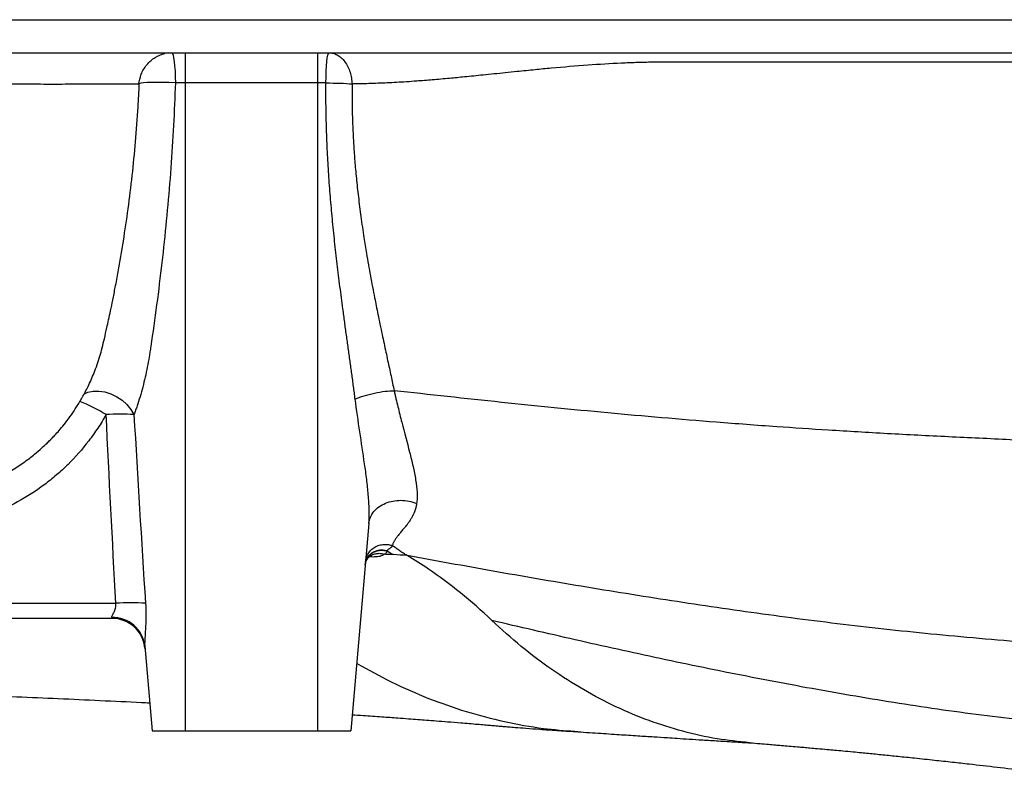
# Model space of a CAD drawing. Header units: millimetres. Extents: x 1936 to 15946, y 2394 to 14725.
# Tile 9 of 24: x 7346 to 8834, y 3231 to 4395. Entities that reach past the tile are written whole.
import ezdxf

# ---------------------------------------------------------------- set-up
doc = ezdxf.new("R2010")
doc.units = ezdxf.units.MM
doc.header["$LTSCALE"] = 5

msp = doc.modelspace()

# ---------------------------------------------------------------- linework, layer by layer
at = {"color": 7, "linetype": 'Continuous', "lineweight": 25}
for p, q in [((6741.8, 4394.9), (10088.9, 4394.9)), ((6945.8, 4344.9), (9710.3, 4344.9)), ((7596.1, 4344.9), (7596.1, 4299.3)), ((7796.1, 4344.9), (7796.1, 4299.3)), ((7596.1, 4299.3), (7581.1, 4299.3)), ((7796.1, 4299.3), (7596.1, 4299.3)), ((7596.1, 4299.3), (7596.1, 3319.9)), ((7808.5, 4299.3), (7796.1, 4299.3)), ((7796.1, 4299.3), (7796.1, 3319.9)), ((7873.5, 3633.2), (7846.1, 3319.9)), ((7485.4, 3489.9), (7079.2, 3489.9)), ((7485.4, 3489.9), (7485.1, 3491.2)), ((7534.9, 3448.1), (7546.1, 3319.9)), ((7546.1, 3319.9), (7596.1, 3319.9)), ((7596.1, 3319.9), (7796.1, 3319.9)), ((7796.1, 3319.9), (7846.1, 3319.9)), ((8184.8, 3319.2), (8189.2, 3318.8))]:
    msp.add_line(p, q, dxfattribs=at)
at = {"color": 8, "linetype": 'Continuous', "lineweight": 25}
msp.add_line((7081.2, 3512.7), (7491.2, 3512.7), dxfattribs=at)
at = {"color": 7, "linetype": 'Continuous', "lineweight": 25, "flags": 128}
for points in [[(7575.6, 4344.9), (7576.6, 4344), (7577.6, 4341.5), (7578.5, 4337.4), (7579.3, 4331.8), (7580, 4324.9), (7580.6, 4317), (7580.9, 4308.4), (7581.1, 4299.3)], [(7808.5, 4299.3), (7808.7, 4308.4), (7809, 4317), (7809.4, 4324.9), (7810, 4331.8), (7810.7, 4337.4), (7811.4, 4341.5), (7812.3, 4344), (7813.1, 4344.9)], [(7581.1, 4299.3), (7571.7, 4299.7), (7562.4, 4300), (7553.5, 4300.1), (7545.5, 4300.1), (7538.5, 4299.8), (7532.9, 4299.4), (7528.8, 4298.8), (7526.4, 4298), (7525.7, 4297.2)]]:
    msp.add_lwpolyline(points, dxfattribs=at)
at = {"color": 8, "linetype": 'Continuous', "lineweight": 25, "flags": 128}
msp.add_lwpolyline([(7442.7, 3828.6), (7449.1, 3831.6), (7457, 3833.3), (7465.6, 3833.5), (7474.6, 3832.1), (7483.7, 3829.2), (7492.5, 3824.9), (7500.7, 3819.5), (7508, 3813), (7514, 3805.8), (7518.6, 3798.1)], dxfattribs=at)
at = {"color": 8, "linetype": 'Continuous', "lineweight": 25}
msp.add_arc((7322.3, 3538), 302.3, 59.3153, 67.7853, dxfattribs=at)
at = {"color": 7, "linetype": 'Continuous', "lineweight": 25}
for centre, radius, start, end in [((7497.6, 3445), 353.6, 86.5932, 93.4068), ((7513.6, 3202.3), 311.2, 85.8735, 94.1265), ((7486.7, 3442.7), 48.5, 6.3874, 91.8877), ((7485.4, 3439.9), 50, 5, 90)]:
    msp.add_arc(centre, radius, start, end, dxfattribs=at)
for points, knots in [([(7525.6, 4297.2), (7526.6, 4302.3), (7528.6, 4312.5), (7537.4, 4327.3), (7550.3, 4338.9), (7560.1, 4342.1), (7565, 4343.8)], [0, 0, 0, 0, 0.246701, 0.496761, 0.748573, 1, 1, 1, 1]), ([(7813.1, 4344.9), (7815.1, 4344.9), (7817.2, 4344.7), (7821.4, 4343.6), (7823.5, 4342.8), (7827.6, 4340.5), (7829.7, 4339.1), (7833.6, 4335.6), (7835.4, 4333.6), (7838.8, 4329), (7840.3, 4326.5), (7842.9, 4321.2), (7844.1, 4318.3), (7845.9, 4312.5), (7846.6, 4309.5), (7847.6, 4303.6), (7847.9, 4300.7), (7848, 4297.8)], [0, 0, 0, 0, 0.125, 0.125, 0.25, 0.25, 0.375, 0.375, 0.5, 0.5, 0.625, 0.625, 0.75, 0.75, 0.875, 0.875, 1, 1, 1, 1]), ([(9713.6, 4330.6), (9709.4, 4330.6), (9701, 4330.6), (9688.4, 4330.6), (9675.9, 4330.6), (9663.5, 4330.6), (9651.1, 4330.7), (9638.8, 4330.7), (9626.6, 4330.7), (9614.4, 4330.7), (9602.3, 4330.7), (9590.3, 4330.7), (9578.3, 4330.7), (9566.4, 4330.7), (9554.6, 4330.7), (9542.8, 4330.7), (9531.1, 4330.7), (9519.4, 4330.7), (9507.9, 4330.7), (9496.3, 4330.7), (9484.9, 4330.7), (9473.5, 4330.7), (9462.2, 4330.7), (9450.9, 4330.7), (9439.7, 4330.7), (9428.5, 4330.7), (9417.5, 4330.7), (9406.4, 4330.7), (9395.5, 4330.7), (9384.6, 4330.7), (9373.8, 4330.7), (9363, 4330.7), (9352.3, 4330.7), (9341.6, 4330.7), (9331.1, 4330.7), (9320.6, 4330.7), (9310.1, 4330.7), (9299.7, 4330.7), (9289.4, 4330.7), (9279.2, 4330.7), (9269, 4330.7), (9258.9, 4330.7), (9248.8, 4330.7), (9238.8, 4330.7), (9228.8, 4330.7), (9218.9, 4330.7), (9209, 4330.7), (9182.7, 4330.7), (9139.1, 4330.7), (9077.8, 4330.7), (9014.5, 4330.7), (8945, 4330.7), (8869.6, 4330.7), (8788.6, 4330.7), (8692.4, 4330.7), (8587.5, 4330.8), (8491.6, 4330.8), (8418.9, 4330.7), (8372.9, 4330.7), (8340, 4330.7), (8321.7, 4330.7), (8308.8, 4330.7), (8298.5, 4330.5), (8287.8, 4330.3), (8277, 4330), (8266, 4329.6), (8241.8, 4328.5), (8202.5, 4326.1), (8159.3, 4322.5), (8123.6, 4319.1), (8100.4, 4316.7), (8074.2, 4314), (8047.7, 4311.3), (8019.7, 4308.5), (7994.1, 4306), (7970.1, 4303.9), (7948.4, 4302.2), (7930.4, 4300.9), (7915.4, 4300), (7901, 4299.3), (7887, 4298.7), (7873.6, 4298.2), (7860.6, 4297.9), (7852.2, 4297.9), (7848, 4297.8)], [0, 0, 0, 0, 0.006009, 0.011992, 0.017948, 0.023876, 0.029778, 0.035654, 0.041502, 0.047325, 0.05312, 0.05889, 0.064633, 0.07035, 0.07604, 0.081704, 0.087341, 0.092953, 0.098539, 0.104099, 0.109633, 0.115142, 0.120625, 0.126083, 0.131515, 0.136922, 0.142304, 0.14766, 0.152992, 0.158297, 0.163578, 0.168832, 0.17406, 0.179262, 0.184436, 0.189583, 0.194703, 0.199795, 0.20486, 0.2099, 0.214914, 0.219905, 0.224872, 0.229816, 0.234739, 0.23964, 0.244522, 0.249386, 0.278815, 0.309551, 0.341509, 0.374588, 0.41553, 0.457681, 0.500597, 0.5672, 0.625718, 0.657589, 0.687994, 0.70307, 0.713424, 0.719093, 0.725123, 0.731248, 0.737469, 0.743783, 0.75019, 0.779487, 0.812464, 0.827025, 0.843656, 0.854376, 0.874879, 0.892309, 0.906125, 0.922548, 0.937391, 0.947206, 0.956728, 0.96596, 0.974902, 0.983555, 0.991921, 1, 1, 1, 1]), ([(7581.1, 4299.3), (7579.7, 4256.4), (7577.4, 4213.6), (7571.1, 4128.3), (7567.2, 4085.7), (7560.1, 4022.1), (7557.6, 4000.9), (7552.2, 3958.6), (7549.3, 3937.5), (7545.4, 3911.3), (7544.7, 3906.1), (7543.5, 3898.2), (7543.1, 3895.6), (7542.3, 3890.4), (7541.9, 3887.8), (7539.8, 3874.8), (7537.8, 3864.6), (7534.3, 3849.4), (7533.1, 3844.5), (7530.5, 3834.6), (7529.2, 3829.7), (7526.3, 3820.2), (7524.8, 3815.5), (7522.5, 3808.8), (7521.8, 3806.6), (7520.2, 3802.2), (7519.4, 3800.1), (7518.6, 3798.1)], [0, 0, 0, 0, 0.25, 0.25, 0.5, 0.5, 0.625, 0.625, 0.75, 0.75, 0.78125, 0.78125, 0.796875, 0.796875, 0.8125, 0.8125, 0.875, 0.875, 0.90625, 0.90625, 0.9375, 0.9375, 0.96875, 0.96875, 0.984375, 0.984375, 1, 1, 1, 1]), ([(7808.5, 4299.3), (7815.7, 4299.3), (7823, 4299.1), (7836.6, 4298.7), (7842.9, 4298.3), (7848, 4297.8)], [0, 0, 0, 0, 0.5, 0.5, 1, 1, 1, 1]), ([(7852.8, 3821.4), (7852.4, 3824.5), (7851.5, 3830.9), (7850.3, 3840.4), (7849, 3850), (7847.7, 3859.6), (7846.3, 3869.2), (7845, 3878.9), (7843.7, 3888.6), (7842.3, 3898.4), (7841, 3908.2), (7839.6, 3918), (7838.2, 3927.9), (7836.9, 3937.8), (7835.6, 3947.8), (7833.2, 3965.6), (7829.8, 3991.5), (7825.6, 4025.5), (7821.7, 4059.6), (7818.8, 4088), (7816.8, 4110.6), (7815.3, 4127.3), (7814, 4144.2), (7812.8, 4161.1), (7811.8, 4178.1), (7810.9, 4195.1), (7810.1, 4212.3), (7809.5, 4229.5), (7809, 4246.8), (7808.7, 4264.2), (7808.5, 4281.7), (7808.5, 4293.4), (7808.5, 4299.3)], [0, 0, 0, 0, 0.020169, 0.040405, 0.060707, 0.081075, 0.101509, 0.12201, 0.142576, 0.163209, 0.183908, 0.204673, 0.225504, 0.246401, 0.267364, 0.288394, 0.359358, 0.430537, 0.501936, 0.573565, 0.608287, 0.64315, 0.678156, 0.713306, 0.748603, 0.784048, 0.819645, 0.855396, 0.891304, 0.927372, 0.963603, 1, 1, 1, 1]), ([(5511.5, 3652), (5518.2, 3652.1), (5551.7, 3652.6), (5612.3, 3653.4), (5683.5, 3654.4), (5745.8, 3655.2), (5798.6, 3655.8), (5850.4, 3656.5), (5899.2, 3657.1), (5943.4, 3657.7), (5982.8, 3658.1), (6017.4, 3658.6), (6047.4, 3658.9), (6072.7, 3659.2), (6092.5, 3659.5), (6107.3, 3659.6), (6118.8, 3659.8), (6130.1, 3659.9), (6143.1, 3660), (6161.4, 3660.3), (6185.9, 3660.5), (6217.2, 3660.9), (6253.2, 3661.3), (6293.8, 3661.7), (6334.9, 3662.2), (6375.9, 3662.6), (6415.1, 3663), (6454.2, 3663.4), (6491.8, 3663.7), (6538, 3664.1), (6591.3, 3664.6), (6649.8, 3665.1), (6703, 3665.5), (6751.3, 3665.8), (6794.8, 3666.1), (6842.9, 3666.4), (6895, 3666.7), (6949.6, 3667.1), (6998.6, 3667.3), (7034.9, 3667.6), (7061.3, 3667.7), (7079.9, 3667.9), (7097.6, 3668), (7115.2, 3668.2), (7132.6, 3668.4), (7147.8, 3668.6), (7159.3, 3668.7), (7169, 3668.9), (7177.3, 3669.2), (7183.9, 3669.4), (7188.6, 3669.6), (7193.3, 3669.9), (7198, 3670.2), (7202.6, 3670.5), (7209.8, 3671.2), (7217.7, 3672.1), (7227.4, 3673.6), (7240, 3675.9), (7255.8, 3679.6), (7273.5, 3685), (7293.4, 3692.4), (7314.1, 3701.9), (7335, 3713.8), (7352.7, 3725.7), (7367.4, 3737), (7378.6, 3746.7), (7385.7, 3753.4), (7390.1, 3757.6), (7392.3, 3759.8), (7395.9, 3763.4), (7401, 3768.8), (7407.7, 3776.4), (7415.6, 3786.2), (7423.9, 3797.4), (7432.4, 3810.1), (7441, 3824.3), (7449.9, 3841.4), (7459.1, 3862.2), (7465.9, 3881.8), (7470.8, 3899.1), (7474.1, 3913.6), (7477.3, 3927.7), (7480.4, 3941.8), (7483.4, 3955.7), (7486.8, 3972), (7490.6, 3991.7), (7496.2, 4021.5), (7502.9, 4061), (7510, 4109.5), (7516.2, 4159.5), (7521.2, 4210.8), (7524.7, 4256.8), (7526.1, 4285.8), (7526.6, 4297.2)], [0, 0, 0, 0, 0.00594, 0.02975, 0.054408, 0.070344, 0.086618, 0.103093, 0.118481, 0.132452, 0.145003, 0.15613, 0.165832, 0.174105, 0.180947, 0.185317, 0.188802, 0.1923, 0.196625, 0.201778, 0.210697, 0.221353, 0.233749, 0.24789, 0.26378, 0.277498, 0.292202, 0.306841, 0.321132, 0.335074, 0.360523, 0.384719, 0.407655, 0.429324, 0.449719, 0.468841, 0.500108, 0.53146, 0.562933, 0.594319, 0.610665, 0.626955, 0.643615, 0.661759, 0.681483, 0.702697, 0.716913, 0.73056, 0.743224, 0.74886, 0.754287, 0.759506, 0.764521, 0.769196, 0.772236, 0.775218, 0.778314, 0.781682, 0.786809, 0.792443, 0.797823, 0.805422, 0.8125, 0.819075, 0.824634, 0.828944, 0.832021, 0.833154, 0.834563, 0.836064, 0.838443, 0.841387, 0.84501, 0.849412, 0.853579, 0.858405, 0.864011, 0.870581, 0.878436, 0.882226, 0.88646, 0.891485, 0.895028, 0.899118, 0.903937, 0.909697, 0.91671, 0.930458, 0.944861, 0.959593, 0.974636, 0.990008, 1, 1, 1, 1]), ([(7526, 4297.2), (7526.4, 4297.2), (7526.9, 4297.2), (7525.6, 4297.2), (7525.1, 4297.2)], [0, 0, 0, 0, 0.644212, 1, 1, 1, 1]), ([(7848, 4297.8), (7848, 4295.1), (7848, 4289.7), (7848, 4281.6), (7848, 4273.4), (7848.1, 4265.2), (7848.3, 4257), (7848.5, 4248.8), (7848.8, 4240.5), (7849.1, 4232.1), (7849.5, 4223.8), (7849.9, 4215.4), (7850.4, 4207), (7851, 4198.5), (7851.5, 4190), (7852.6, 4175.6), (7854.5, 4154.6), (7857.6, 4126.5), (7861.4, 4096.5), (7865.5, 4068), (7870.3, 4038.1), (7875.7, 4007.7), (7881.5, 3977.2), (7887.5, 3947.7), (7893.2, 3920.3), (7898.2, 3897), (7901.8, 3880), (7904.4, 3868), (7906.9, 3856.4), (7909.3, 3845.1), (7910.9, 3837.7), (7911.6, 3834.1)], [0, 0, 0, 0, 0.0171041, 0.0342784, 0.0515235, 0.0688402, 0.0862292, 0.103691, 0.1212264, 0.1388361, 0.1565207, 0.1742809, 0.1921175, 0.210031, 0.2280223, 0.2460919, 0.3018714, 0.3617315, 0.4256895, 0.4937643, 0.5449646, 0.6183615, 0.6908525, 0.7437872, 0.8116546, 0.8706304, 0.8979221, 0.924505, 0.9503788, 0.9755437, 1, 1, 1, 1]), ([(7852.8, 3821.4), (7856.6, 3823), (7861.2, 3824.7), (7871.2, 3827.8), (7876.6, 3829.3), (7887.5, 3831.6), (7893, 3832.5), (7903.1, 3833.7), (7907.7, 3834), (7911.6, 3834.1)], [0, 0, 0, 0, 0.25, 0.25, 0.5, 0.5, 0.75, 0.75, 1, 1, 1, 1]), ([(9229, 3742.2), (9218.6, 3742.7), (9181.1, 3744.6), (9114.1, 3747.8), (8997.1, 3753), (8873.4, 3758.4), (8748.8, 3764.3), (8656.7, 3769), (8569.8, 3774.1), (8484.2, 3779.8), (8401, 3786.1), (8315.8, 3793.1), (8206.9, 3802.9), (8070.9, 3816.5), (7964.8, 3828.1), (7911.6, 3834.1)], [0.4566143, 0.4566143, 0.4566143, 0.4566143, 0.46875, 0.5, 0.53125, 0.59375, 0.625, 0.65625, 0.6875, 0.7159861, 0.75, 0.78125, 0.8125, 0.875, 0.940226, 0.940226, 0.940226, 0.940226]), ([(7911.6, 3834.1), (7911.9, 3833.1), (7912.1, 3832), (7912.5, 3830), (7913.2, 3827), (7914.8, 3819.9), (7916.3, 3813.9), (7919.2, 3801.9), (7921.2, 3794.1), (7927.2, 3770.8), (7931.3, 3755.8), (7935.9, 3737.5), (7936.8, 3733.9), (7938.6, 3726.7), (7939.4, 3723.1), (7941.7, 3712.6), (7943.1, 3705.8), (7945.2, 3692.7), (7945.9, 3686.4), (7946.4, 3677.4), (7946.4, 3674.5), (7946.2, 3668.8), (7946, 3666), (7945.6, 3663.4)], [0, 0, 0, 0, 0.015625, 0.015625, 0.03125, 0.0625, 0.125, 0.125, 0.25, 0.25, 0.5, 0.5, 0.5625, 0.5625, 0.625, 0.625, 0.75, 0.75, 0.875, 0.875, 0.9375, 0.9375, 1, 1, 1, 1]), ([(7873.5, 3633.2), (7874.1, 3640), (7874.2, 3647.2), (7873.8, 3661.7), (7873.3, 3669.2), (7872, 3684.4), (7871.1, 3692.1), (7869.2, 3707.8), (7868.1, 3715.7), (7864.7, 3739.5), (7862.2, 3755.7), (7857.4, 3788.2), (7855, 3804.7), (7852.8, 3821.4)], [0, 0, 0, 0, 0.125, 0.125, 0.25, 0.25, 0.375, 0.375, 0.5, 0.5, 0.75, 0.75, 1, 1, 1, 1]), ([(7476.6, 3798.1), (7472.6, 3791.1), (7468.4, 3784.3), (7459.6, 3771), (7455, 3764.5), (7440.6, 3745.7), (7430.2, 3733.8), (7413.3, 3717.2), (7407.5, 3711.8), (7398.5, 3704.1), (7395.4, 3701.5), (7389.2, 3696.5), (7386, 3694.1), (7370, 3682.2), (7356.7, 3673.6), (7329, 3658.4), (7314.6, 3651.8), (7296, 3644.8), (7292.3, 3643.4), (7284.7, 3640.9), (7280.9, 3639.6), (7269.4, 3636.2), (7261.8, 3634.2), (7238.6, 3629), (7215.3, 3625.4), (7191.5, 3624.3), (7181.6, 3624.2), (7179.6, 3624.2), (7175.7, 3624.2), (7173.7, 3624.2), (7167.7, 3624.2), (7163.7, 3624.2), (7159.8, 3624.2)], [0, 0, 0, 0, 0.0625, 0.0625, 0.125, 0.125, 0.25, 0.25, 0.3125, 0.3125, 0.34375, 0.34375, 0.375, 0.375, 0.5, 0.5, 0.625, 0.625, 0.65625, 0.65625, 0.6875, 0.6875, 0.75, 0.75, 0.875, 0.9375, 0.9375, 0.953125, 0.953125, 0.96875, 0.96875, 1, 1, 1, 1]), ([(7873.5, 3633.2), (7873.8, 3636.5), (7874.6, 3639.6), (7877.1, 3645.7), (7878.8, 3648.6), (7883.2, 3653.9), (7885.8, 3656.3), (7891.7, 3660.6), (7895, 3662.4), (7902.1, 3665.4), (7905.9, 3666.6), (7913.8, 3668), (7917.8, 3668.4), (7926, 3668.3), (7930.1, 3667.9), (7938.1, 3666.2), (7942, 3665), (7945.6, 3663.4)], [0, 0, 0, 0, 0.125, 0.125, 0.25, 0.25, 0.375, 0.375, 0.5, 0.5, 0.625, 0.625, 0.75, 0.75, 0.875, 0.875, 1, 1, 1, 1]), ([(7945.6, 3663.4), (7945.6, 3662.9), (7945.4, 3661.9), (7945.1, 3660.4), (7944.8, 3658.8), (7944.4, 3657.3), (7944, 3655.8), (7943.5, 3654.3), (7943, 3652.8), (7942.5, 3651.3), (7941.9, 3649.8), (7941.2, 3648.3), (7940.6, 3646.8), (7939.8, 3645.4), (7939.1, 3643.9), (7937.7, 3641.4), (7935.6, 3638), (7932.8, 3633.9), (7929.7, 3629.8), (7926.9, 3626.4), (7924.4, 3623.5), (7922.4, 3621.1), (7920.5, 3618.8), (7918.6, 3616.5), (7916.8, 3614.3), (7915.2, 3612.1), (7913.8, 3610.1), (7912.5, 3608.2), (7911.5, 3606.4), (7910.6, 3604.6), (7909.9, 3603), (7909.4, 3601.4), (7909.2, 3600.3), (7909.1, 3599.8)], [0, 0, 0, 0, 0.015831, 0.031944, 0.048344, 0.065036, 0.082024, 0.099313, 0.116906, 0.134807, 0.153019, 0.171545, 0.190388, 0.209551, 0.229036, 0.248845, 0.3095, 0.376138, 0.434047, 0.504252, 0.546988, 0.589623, 0.632159, 0.674612, 0.716643, 0.758261, 0.797341, 0.834864, 0.870854, 0.905335, 0.938334, 0.969879, 1, 1, 1, 1]), ([(7868.5, 3575.9), (7868.6, 3577.8), (7869, 3579.7), (7870.3, 3583.7), (7871.2, 3585.7), (7873.5, 3589.6), (7874.9, 3591.4), (7878.3, 3594.8), (7880.3, 3596.3), (7884.5, 3598.7), (7886.8, 3599.7), (7891.4, 3601.1), (7893.8, 3601.6), (7898.5, 3601.8), (7900.8, 3601.7), (7905.2, 3601.1), (7907.2, 3600.5), (7909.1, 3599.8)], [0, 0, 0, 0, 0.125, 0.125, 0.25, 0.25, 0.375, 0.375, 0.5, 0.5, 0.625, 0.625, 0.75, 0.75, 0.875, 0.875, 1, 1, 1, 1]), ([(7868.1, 3571.5), (7868.2, 3573.1), (7868.5, 3574.7), (7869.6, 3578), (7870.3, 3579.7), (7872.2, 3582.9), (7873.3, 3584.4), (7876.1, 3587.2), (7877.6, 3588.5), (7881, 3590.6), (7882.9, 3591.4), (7886.7, 3592.7), (7888.6, 3593.1), (7892.4, 3593.4), (7894.3, 3593.4), (7897.8, 3592.9), (7899.5, 3592.5), (7901.1, 3592)], [0, 0, 0, 0, 0.125, 0.125, 0.25, 0.25, 0.375, 0.375, 0.5, 0.5, 0.625, 0.625, 0.75, 0.75, 0.875, 0.875, 1, 1, 1, 1]), ([(7868.1, 3571), (7868.2, 3572.6), (7868.5, 3574.2), (7869.5, 3577.5), (7870.2, 3579.2), (7872.1, 3582.4), (7873.3, 3583.9), (7876, 3586.7), (7877.6, 3588), (7881, 3590.1), (7882.8, 3591), (7886.6, 3592.2), (7888.5, 3592.6), (7892.3, 3593), (7894.2, 3592.9), (7897.8, 3592.5), (7899.4, 3592.1), (7901, 3591.6)], [0, 0, 0, 0, 0.125, 0.125, 0.25, 0.25, 0.375, 0.375, 0.5, 0.5, 0.625, 0.625, 0.75, 0.75, 0.875, 0.875, 1, 1, 1, 1]), ([(7875.2, 3583.8), (7875.4, 3584), (7876.5, 3584.8), (7877.5, 3585.2), (7877.5, 3585.2), (7877.6, 3585.2)], [0, 0, 0, 0, 0.166864, 0.638647, 1, 1, 1, 1]), ([(7901, 3591.6), (7900.8, 3590.5), (7900.4, 3589.6), (7899.5, 3588.4), (7899.1, 3588), (7898.5, 3587.5), (7898.3, 3587.3), (7897.8, 3587), (7897.6, 3586.8), (7897.3, 3586.7)], [0, 0, 0, 0, 0.5, 0.5, 0.75, 0.75, 0.875, 0.875, 1, 1, 1, 1]), ([(7910.7, 3586.2), (7909.6, 3586.2), (7907.4, 3586.3), (7904, 3586.4), (7900.7, 3586.5), (7898.5, 3586.6), (7897.3, 3586.7)], [0, 0, 0, 0, 0.2515458, 0.5020487, 0.7515272, 1, 1, 1, 1]), ([(7909.1, 3599.8), (7909.1, 3599.7), (7909, 3599.4), (7908.9, 3599.1), (7908.7, 3598.8), (7908.5, 3598.5), (7908.2, 3598.2), (7907.9, 3597.8), (7907.4, 3597.4), (7906.4, 3596.7), (7904.9, 3595.7), (7903.5, 3594.8), (7902.5, 3594.1), (7901.9, 3593.5), (7901.5, 3593), (7901.2, 3592.5), (7901.1, 3592.2), (7901.1, 3592)], [0, 0, 0, 0, 0.031262, 0.06399, 0.098202, 0.133916, 0.171147, 0.209915, 0.250236, 0.352501, 0.505261, 0.651553, 0.757298, 0.824673, 0.887521, 0.945933, 1, 1, 1, 1]), ([(7931.2, 3584.9), (7930.3, 3585.5), (7928.4, 3586.6), (7925.7, 3588.3), (7922.9, 3590.1), (7920.1, 3592), (7917.3, 3593.8), (7914.6, 3595.8), (7911.8, 3597.8), (7910, 3599.1), (7909.1, 3599.8)], [0, 0, 0, 0, 0.123719, 0.247817, 0.372287, 0.497123, 0.622319, 0.747868, 0.873764, 1, 1, 1, 1]), ([(7868.2, 3571.2), (7868.2, 3571.9), (7868.3, 3573.9), (7869.9, 3578), (7872.6, 3581.8), (7874.3, 3583.1), (7875, 3583.6)], [0, 0, 0, 0, 0.138809, 0.44505, 0.774363, 1, 1, 1, 1]), ([(8059.4, 3486.7), (8043.9, 3501.5), (8012.3, 3529.2), (7969.4, 3561), (7942.1, 3578.4), (7931.3, 3584.9)], [0.85237735, 0.85237735, 0.85237735, 0.85237735, 0.86142748, 0.87047761, 0.87629234, 0.87629234, 0.87629234, 0.87629234]), ([(7485.1, 3491.2), (7485, 3491.6), (7485, 3492.1), (7485.3, 3493.2), (7485.6, 3493.8), (7486.3, 3495.2), (7486.7, 3496), (7487.6, 3497.6), (7488, 3498.4), (7488.9, 3500.3), (7489.4, 3501.2), (7490.2, 3503.3), (7490.6, 3504.3), (7491.1, 3506.6), (7491.3, 3507.8), (7491.4, 3510.2), (7491.4, 3511.5), (7491.2, 3512.7)], [0, 0, 0, 0, 0.125, 0.125, 0.25, 0.25, 0.375, 0.375, 0.5, 0.5, 0.625, 0.625, 0.75, 0.75, 0.875, 0.875, 1, 1, 1, 1]), ([(7536, 3512.7), (7536.4, 3506.6), (7536.5, 3500.6), (7536.5, 3491.6), (7536.5, 3488.6), (7536.3, 3482.8), (7536.2, 3479.9), (7535.9, 3474.2), (7535.8, 3471.4), (7535.4, 3466), (7535.3, 3463.4), (7535, 3458.4), (7534.8, 3456), (7534.7, 3451.6), (7534.7, 3449.7), (7534.9, 3448.1)], [0, 0, 0, 0, 0.25, 0.25, 0.375, 0.375, 0.5, 0.5, 0.625, 0.625, 0.75, 0.75, 0.875, 0.875, 1, 1, 1, 1]), ([(8448.4, 3302), (8432.1, 3303.6), (8398.4, 3307.1), (8347.8, 3318.4), (8296.7, 3334.6), (8246.5, 3355.6), (8197.4, 3381.4), (8149.7, 3411.9), (8103.4, 3446.6), (8074.1, 3473.3), (8059.4, 3486.7)], [0, 0, 0, 0, 0.117968, 0.243977, 0.369984, 0.49599, 0.621995, 0.747998, 0.874, 1, 1, 1, 1]), ([(7069.8, 3381.9), (7078.7, 3381.6), (7101.9, 3380.8), (7138, 3379.5), (7178.6, 3378), (7225.9, 3376.2), (7280.7, 3374), (7342.7, 3371.4), (7405.5, 3368.7), (7468.2, 3365.8), (7514.1, 3363.7), (7538.2, 3362.4), (7542.4, 3362.2)], [0, 0, 0, 0, 0.04962, 0.129695, 0.206754, 0.285911, 0.410332, 0.540604, 0.677263, 0.820396, 0.968951, 1, 1, 1, 1]), ([(7848.2, 3344.3), (7853.7, 3343.9), (7869, 3342.9), (7892, 3341.3), (7914.8, 3339.6), (7932.9, 3338.3), (7947.3, 3337.2), (7961.2, 3336.2), (7976.2, 3335), (7993.5, 3333.6), (8010.1, 3332.3), (8025, 3331), (8036.9, 3330), (8047.6, 3329.1), (8056.8, 3328.3), (8063.5, 3327.7), (8068.4, 3327.3), (8072.4, 3326.9), (8077.8, 3326.5), (8085.3, 3325.9), (8096.4, 3325), (8111.9, 3323.8), (8132.7, 3322.2), (8157.4, 3320.5), (8176.3, 3319.3), (8185.9, 3318.7)], [0, 0, 0, 0, 0.047612, 0.131307, 0.205971, 0.256399, 0.30146, 0.342684, 0.39145, 0.450078, 0.518659, 0.564623, 0.609188, 0.647458, 0.679402, 0.705, 0.715421, 0.725504, 0.740662, 0.761524, 0.788094, 0.829348, 0.879562, 0.938782, 1, 1, 1, 1]), ([(8184.7, 3318.8), (8196.4, 3318), (8218.6, 3316.5), (8250.4, 3314.4), (8278.5, 3312.5), (8302.7, 3311), (8322.6, 3309.7), (8340.3, 3308.5), (8358.1, 3307.4), (8378.7, 3306.1), (8402.3, 3304.6), (8427.4, 3303.1), (8444.7, 3302), (8453, 3301.5)], [0, 0, 0, 0, 0.138701, 0.261414, 0.368289, 0.459459, 0.535036, 0.590902, 0.655939, 0.731246, 0.81676, 0.912408, 1, 1, 1, 1]), ([(8448.4, 3301.8), (8453.7, 3301.4), (8463.2, 3300.7), (8476.4, 3299.6), (8487.3, 3298.7), (8497.6, 3297.8), (8508.7, 3296.9), (8520, 3295.9), (8530.4, 3295), (8540.6, 3294.1), (8552.3, 3293.1), (8564.8, 3292), (8577.5, 3290.8), (8590.5, 3289.6), (8604, 3288.3), (8616.9, 3287.1), (8631.9, 3285.6), (8650.2, 3283.8), (8673.6, 3281.4), (8699.8, 3278.7), (8726.8, 3275.8), (8754.2, 3272.8), (8785.7, 3269.3), (8822.7, 3265.1), (8865.1, 3260.1), (8907.4, 3255.1), (8947.6, 3250.3), (8987.2, 3245.6), (9025.2, 3241), (9062.7, 3236.6), (9089.4, 3233.4), (9103.5, 3231.8), (9105.8, 3231.5)], [0, 0, 0, 0, 0.028014, 0.050023, 0.067775, 0.083574, 0.103255, 0.124394, 0.141232, 0.156307, 0.175766, 0.200316, 0.218777, 0.239342, 0.264739, 0.285326, 0.30246, 0.337728, 0.373574, 0.412869, 0.459925, 0.501774, 0.539539, 0.601812, 0.664947, 0.724975, 0.785931, 0.83684, 0.890688, 0.94307, 0.990687, 1, 1, 1, 1])]:
    msp.add_open_spline(points, degree=3, knots=knots, dxfattribs=at)
at = {"color": 8, "linetype": 'Continuous', "lineweight": 25}
for points, knots in [([(7525.1, 4297.2), (7524.2, 4297.2), (7521.9, 4297.2), (7512, 4297.2), (7496.3, 4297.2), (7476.2, 4297.2), (7450.8, 4297.2), (7419.8, 4297.2), (7383.2, 4297.1), (7341.3, 4297.4), (7294.2, 4298), (7242.4, 4299), (7186.1, 4300.1), (7125.3, 4301.5), (7060.1, 4303.2), (6990.8, 4304.9), (6941.2, 4306.2), (6916.3, 4306.9)], [0, 0, 0, 0, 0.051738, 0.119615, 0.187178, 0.2546, 0.321987, 0.389518, 0.457368, 0.525625, 0.593609, 0.661268, 0.728764, 0.79625, 0.863872, 0.93177, 1, 1, 1, 1]), ([(7897.3, 3586.7), (7895.2, 3585.5), (7891.6, 3583.6), (7883.1, 3582.5), (7876.8, 3582.7), (7874, 3582.8)], [0, 0, 0, 0, 0.42916, 0.747252, 1, 1, 1, 1]), ([(7875, 3583.6), (7875.4, 3583.9), (7877.1, 3585.4), (7880.9, 3587), (7886.3, 3588.3), (7891.9, 3588.3), (7895.5, 3587.2), (7897.3, 3586.7)], [0, 0, 0, 0, 0.056988, 0.292741, 0.528494, 0.764247, 1, 1, 1, 1]), ([(9590.5, 3393.8), (9574.6, 3395.5), (9524, 3400.8), (9450.4, 3407.8), (9368.9, 3415.2), (9296.7, 3421.4), (9222, 3427.2), (9144.2, 3432.9), (9063.6, 3438.7), (8981.1, 3444.6), (8875.7, 3452.6), (8751, 3463), (8608.3, 3478), (8468.4, 3496), (8330.5, 3516.2), (8194.4, 3538.1), (8060.7, 3561.1), (7974.4, 3577), (7931.3, 3584.9)], [0, 0, 0, 0, 0.0264366, 0.0842854, 0.1241186, 0.1651495, 0.2083812, 0.2539817, 0.3017512, 0.351243, 0.401796, 0.4920777, 0.578962, 0.6638655, 0.7484954, 0.8328017, 0.9166624, 1, 1, 1, 1]), ([(9738.4, 3245.9), (9716, 3248.9), (9661.7, 3256), (9575.6, 3266.5), (9486.6, 3276.7), (9403.1, 3285.6), (9324.2, 3293.2), (9241.9, 3300.5), (9156.2, 3307.8), (9067.8, 3315.4), (8962.1, 3325.1), (8842.1, 3337.6), (8708.3, 3355.4), (8575.9, 3377.3), (8444.3, 3401.9), (8313.6, 3428.8), (8184.7, 3457.3), (8101.1, 3476.9), (8059.4, 3486.7)], [0, 0, 0, 0, 0.036964, 0.089822, 0.143754, 0.187103, 0.232225, 0.280209, 0.330909, 0.383879, 0.438253, 0.521648, 0.60236, 0.681979, 0.761767, 0.84154, 0.921028, 1, 1, 1, 1]), ([(7855, 3422), (7872.6, 3412.2), (7908.1, 3392.4), (7963.6, 3368.3), (8020.5, 3348.3), (8078.4, 3333.3), (8133.3, 3323.2), (8168.9, 3320.4), (8184.8, 3319.2)], [0, 0, 0, 0, 0.169092, 0.341897, 0.5147, 0.687502, 0.860302, 1, 1, 1, 1])]:
    msp.add_open_spline(points, degree=3, knots=knots, dxfattribs=at)
at = {"color": 7, "linetype": 'Continuous', "lineweight": 25}
for points in [[(7491.2, 3512.7), (7486, 3607.8), (7481.1, 3702.9), (7476.6, 3798.1)], [(7518.6, 3798.1), (7524, 3702.9), (7529.8, 3607.8), (7536, 3512.7)], [(7901.1, 3592), (7901.1, 3591.8), (7901, 3591.7), (7901, 3591.6)], [(7901.1, 3592), (7904.3, 3590), (7907.4, 3588), (7910.7, 3586.2)], [(7931.2, 3584.9), (7924.4, 3585.3), (7917.5, 3585.8), (7910.7, 3586.2)]]:
    msp.add_open_spline(points, degree=3, dxfattribs=at)

doc.saveas('drawing.dxf')
